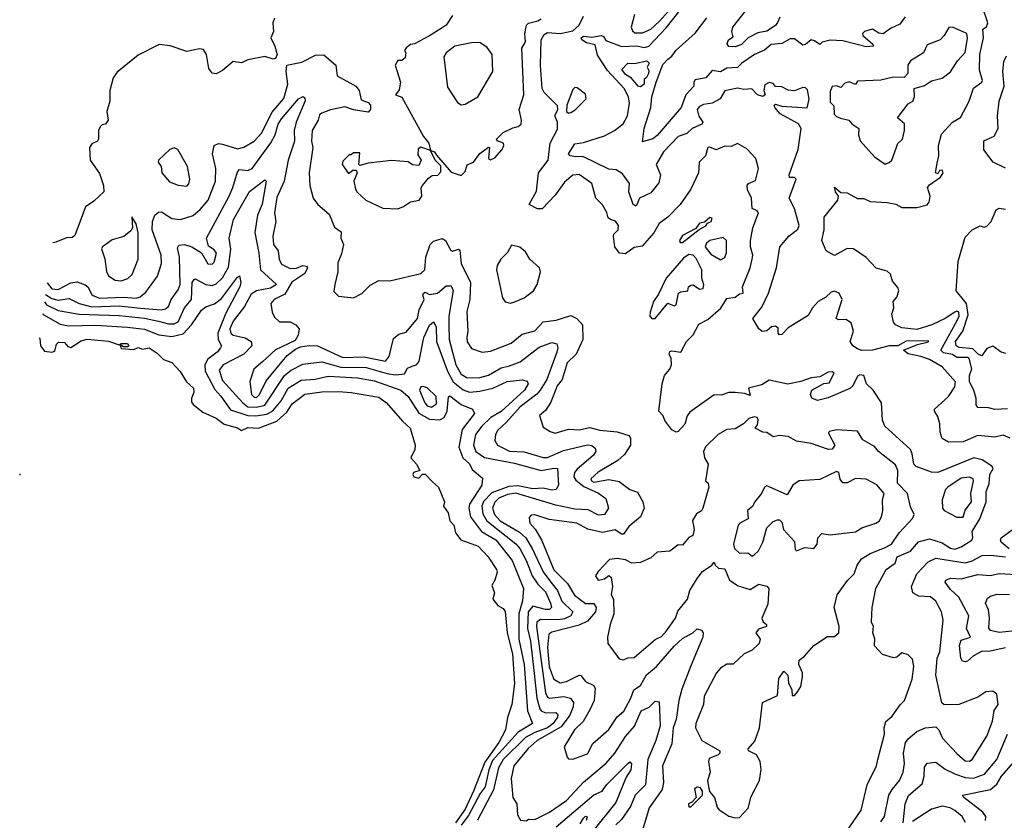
# Model space of a CAD drawing. Extents: x 1995148 to 2088947, y 769131 to 906009.
# Tile 6 of 256: x 1996573 to 2001240, y 777477 to 781271. Entities that reach past the tile are written whole.
import ezdxf

# ---------------------------------------------------------------- set-up
doc = ezdxf.new("R2010")
doc.units = 0

msp = doc.modelspace()

# ---------------------------------------------------------------- linework, layer by layer
at = {"layer": '0CON05XD'}
for points in [[(2001267.1, 779287.1), (2001235, 779301.4), (2001195, 779292.2), (2001115, 779300.4), (2001045, 779269.4), (2000975, 779268), (2000946, 779286), (2000935.8, 779315.8), (2000934.2, 779355.8), (2000925, 779390), (2000908.8, 779415), (2000910, 779425), (2000975, 779484.2), (2001005, 779530), (2001009.2, 779555), (2000944.8, 779624.8), (2000885, 779660.5), (2000845, 779675.2), (2000785, 779686.8), (2000762.5, 779705), (2000828.2, 779731.8), (2000875, 779742), (2000882.5, 779745), (2000878.8, 779748.8), (2000775, 779746.9), (2000735, 779725.5), (2000695, 779725.7), (2000615, 779704.7), (2000565, 779702.7), (2000545, 779710.8), (2000522, 779725), (2000510, 779745), (2000525.6, 779795), (2000515, 779833.3), (2000489.7, 779849.7), (2000455, 779848.8), (2000443.3, 779855), (2000472, 779945), (2000457.5, 779975), (2000435, 779984.4), (2000420, 779980), (2000394.3, 779955.7), (2000357.1, 779935), (2000330.8, 779905), (2000311.1, 779868.9), (2000215, 779810.6), (2000185, 779778.8), (2000175, 779776.7), (2000168.8, 779785), (2000168.5, 779808.5), (2000155, 779818.5), (2000136.2, 779815), (2000115, 779795.8), (2000093.2, 779793.2), (2000076.7, 779805), (2000048.8, 779855), (2000091.1, 779908.9), (2000122.9, 779975), (2000161.1, 780095), (2000175.6, 780195), (2000218.5, 780245), (2000261.3, 780278.7), (2000268.5, 780295), (2000246.4, 780376.3), (2000220, 780425), (2000253.3, 780515), (2000245, 780523.3), (2000222.3, 780522.3), (2000220, 780535), (2000263.1, 780655), (2000277.8, 780755), (2000265, 780776.7), (2000177.5, 780825), (2000152, 780855), (2000150, 780865), (2000155, 780870), (2000185, 780860.8), (2000305, 780853.6), (2000315.9, 780894.1), (2000308, 780938), (2000298.5, 780948.5), (2000285, 780950), (2000246.3, 780933.7), (2000215, 780936.2), (2000185, 780952.5), (2000155, 780953.3), (2000145, 780967.5), (2000125, 780973.8), (2000105, 780962.5), (2000100, 780935), (2000106.2, 780915), (2000095, 780906.7), (2000070, 780915), (2000043.3, 780943.3), (2000005, 780940.6), (1999975, 780946.2), (1999915, 780934), (1999893.8, 780895), (1999855, 780874.4), (1999815, 780869.2), (1999795, 780858.6), (1999784.3, 780845), (1999792.8, 780812.8), (1999811.2, 780785), (1999806.7, 780775), (1999760, 780755), (1999735, 780731.9), (1999693.6, 780716.4), (1999624.3, 780645), (1999590.5, 780585), (1999610, 780535), (1999603, 780497), (1999565, 780450.5), (1999511.4, 780425), (1999495, 780386.2), (1999480.8, 780395), (1999460, 780455), (1999463.8, 780495), (1999429.7, 780539.7), (1999399.7, 780559.7), (1999365, 780562.3), (1999241.8, 780621.8), (1999208.9, 780621.1), (1999182.5, 780625), (1999174, 780635), (1999205, 780682.9), (1999245, 780689.2), (1999345, 780720.4), (1999392.5, 780745), (1999433.3, 780776.7), (1999453.5, 780815), (1999463.8, 780875), (1999459.6, 780905), (1999437.8, 780945), (1999360.1, 781030.1), (1999312.5, 781102.5), (1999301.4, 781151.4), (1999260.6, 781160.6), (1999237.5, 781175), (1999234.2, 781185), (1999245, 781192.5), (1999285, 781187.7), (1999330, 781195), (1999340.7, 781190.7), (1999351.5, 781171.5), (1999425, 781143.8), (1999497.2, 781147.2), (1999535, 781139.4), (1999555, 781144.7), (1999637.3, 781232.7), (1999783.3, 781416.7)], [(1999487.8, 781295), (1999471.4, 781235), (1999477.9, 781217.9), (1999488.9, 781208.9), (1999525, 781208.8), (1999565, 781226.5), (1999605, 781261.6), (1999678.8, 781345)], [(1999965, 781142), (1999935, 781143.3), (1999927, 781157), (1999932.5, 781175), (1999955, 781190), (1999948.8, 781215), (1999954, 781235), (2000025, 781325.6)], [(2001255, 779426.9), (2001195, 779423.1), (2001165, 779431.2), (2001115, 779433.3), (2001106.7, 779445), (2001107.5, 779475), (2001095.7, 779515), (2001075.6, 779555), (2001075.6, 779585), (2001086, 779616), (2001073.1, 779665), (2001065, 779670.4), (2001015, 779670), (2000993.8, 779683.8), (2000951.3, 779691.3), (2000939.6, 779705), (2001016.3, 779845), (2001025.5, 779865), (2001023.9, 779883.9), (2001015, 779888.8), (2001005, 779885.4), (2000959.4, 779855), (2000896.2, 779825), (2000825, 779802.9), (2000755, 779810.8), (2000724.2, 779824.2), (2000715, 779837.5), (2000707.5, 779875), (2000716.4, 779905), (2000713.8, 779935), (2000730.6, 779955), (2000739.6, 779985), (2000735, 780002), (2000710.9, 780030.9), (2000700.7, 780065), (2000685, 780078.4), (2000632.8, 780092.8), (2000585, 780144.2), (2000525, 780184.2), (2000495, 780185.7), (2000435, 780153.3), (2000395, 780174.7), (2000375.4, 780224.6), (2000386.9, 780275), (2000385.8, 780335), (2000450.8, 780415), (2000453.8, 780435), (2000440, 780455), (2000435, 780477.5), (2000465, 780452.5), (2000495, 780450), (2000543.6, 780423.6), (2000575, 780422.5), (2000605, 780409.4), (2000685, 780404.4), (2000726, 780396), (2000755, 780381.1), (2000825, 780380.8), (2000875, 780393.8), (2000883.8, 780406.2), (2000888.8, 780435), (2000876.2, 780475), (2000885, 780488), (2000937.5, 780525), (2000950, 780545), (2000945, 780557.5), (2000933.3, 780556.7), (2000925, 780540), (2000913.3, 780545), (2000921.2, 780591.2), (2000930, 780625), (2000927.5, 780675), (2000941.9, 780728.1), (2000994, 780785), (2001032.2, 780807.8), (2001074.2, 780885), (2001094.5, 780945.5), (2001133.8, 780975), (2001136.8, 780983.2), (2001121.9, 781031.9), (2001124.4, 781105), (2001141.8, 781185), (2001138.8, 781225), (2001155, 781236.7), (2001162.5, 781255), (2001135, 781334)], [(1997781.7, 781278.3), (1997772.5, 781255), (1997776.7, 781215), (1997763.3, 781185), (1997783.3, 781145), (1997793.3, 781105), (1997785, 781087.5), (1997775, 781083.8), (1997735, 781096.2), (1997655, 781081.2), (1997625, 781066.2), (1997585, 781072), (1997535, 781030), (1997505, 781013.3), (1997485, 781017.5), (1997469.3, 781039.3), (1997459.4, 781105), (1997445, 781130), (1997425, 781132.9), (1997365, 781120), (1997286.4, 781146.4), (1997235, 781153.3), (1997135, 781102.5), (1997035, 781022.5), (1997016.7, 780995), (1997001.2, 780935), (1997001.2, 780885), (1996986.7, 780835), (1996992.5, 780795), (1996980, 780775), (1996965, 780772.5), (1996955, 780762.5), (1996946.7, 780745), (1996947.5, 780705), (1996942.5, 780695), (1996915, 780682.5), (1996903.8, 780665), (1996906.7, 780605), (1996951.9, 780541.9), (1996971.2, 780485), (1996971.6, 780455), (1996925, 780410), (1996886, 780384), (1996835, 780247.5), (1996821.7, 780238.3), (1996795, 780236.7), (1996745, 780216.7), (1996730.7, 780213.7)], [(1998625, 781290), (1998594, 781245), (1998571.7, 781228.3), (1998516.4, 781193.6), (1998445, 781156.7), (1998425, 781152.5), (1998405, 781137.5), (1998397.5, 781125), (1998403, 781113), (1998400.7, 781089.3), (1998385, 781077.5), (1998365, 781077.5), (1998353.3, 781055), (1998377.5, 780975), (1998371.7, 780938.3), (1998354.4, 780915), (1998384.2, 780904.2), (1998487.5, 780717.5), (1998513.3, 780685), (1998520, 780650), (1998540, 780645), (1998549.3, 780629.3), (1998618.3, 780548.3), (1998665, 780532)], [(1998665, 780532), (1998685, 780551.2), (1998695, 780582.5), (1998724, 780595), (1998754.1, 780635.9), (1998795, 780666.7), (1998800, 780665), (1998795, 780612.5), (1998805, 780606.2), (1998825, 780616.2), (1998860, 780655), (1998868.8, 780675), (1998865.8, 780685.8), (1998836.7, 780696.7), (1998833.8, 780705), (1998865, 780735.6), (1998911.1, 780758.9), (1998936, 780764), (1998950.3, 780775), (1998952.5, 780795), (1998940, 780845), (1998963.3, 780915), (1998953.1, 781135), (1998971.4, 781165), (1998968.1, 781205), (1998975.3, 781244.7), (1998985.3, 781254.7), (1999028.8, 781265), (1999044.2, 781275)], [(2001153.9, 778986.1), (2001154.1, 779035), (2001168.7, 779071.3), (2001171.5, 779115), (2001186.7, 779143.3), (2001181.4, 779155), (2001135, 779185.4), (2001095, 779194.6), (2000925, 779124.4), (2000895, 779126.9), (2000822.9, 779152.9), (2000811.1, 779165), (2000803.8, 779213.8), (2000795, 779234), (2000673.1, 779345), (2000663, 779373), (2000658.6, 779455), (2000619.2, 779515), (2000586.2, 779545), (2000573.8, 779585), (2000555, 779586.9), (2000545, 779581.4), (2000521.9, 779535), (2000507.5, 779522.5), (2000405, 779478.1), (2000355, 779465.8), (2000327.1, 779477.1), (2000321.9, 779495), (2000328.1, 779515), (2000385, 779546.9), (2000409.7, 779550.3), (2000434.2, 779595), (2000425, 779601.9), (2000405, 779599.7), (2000365, 779577.9), (2000325, 779573.9), (2000275, 779556.2), (2000213.9, 779543.9), (2000125, 779562.7), (2000090.2, 779539.8), (2000027.5, 779525), (2000035, 779490), (2000009.3, 779499.3), (1999965, 779503.3), (1999935, 779503.3), (1999898.6, 779491.4), (1999865, 779492.9), (1999750, 779410), (1999736.2, 779393.8), (1999726.1, 779353.9), (1999695, 779318.8), (1999685, 779316.2), (1999665, 779326.7), (1999631.7, 779371.7), (1999623.6, 779393.6), (1999603.3, 779415), (1999618, 779545), (1999630, 779585), (1999655, 779613.8), (1999662.5, 779635), (1999660.8, 779665), (1999652, 779685), (1999655, 779697.5), (1999665, 779701.2), (1999707.5, 779695), (1999734.5, 779745.5), (1999765, 779777.5), (1999792.5, 779827.5), (1999835, 779850), (1999896.4, 779903.6), (1999925, 779948.8), (1999964.1, 779955.9), (1999985, 779971.2), (2000002.5, 779975), (2000000, 780005), (2000035.7, 780095), (2000044.4, 780135), (2000048.5, 780155), (2000036.7, 780195), (2000037, 780225), (2000048.9, 780285), (2000074.3, 780355), (2000068.8, 780365), (2000045.7, 780375.7), (2000041.2, 780425), (2000023.1, 780465), (2000021.2, 780485), (2000027.5, 780495), (2000060.7, 780509.3), (2000075.8, 780565), (2000062.4, 780612.4), (2000019.1, 780659.1), (1999975, 780683.8), (1999945, 780670), (1999915, 780670.6), (1999875, 780654.2), (1999845, 780666.7), (1999834.2, 780665), (1999824.2, 780625.8), (1999794, 780595), (1999790.8, 780545), (1999755, 780467.5), (1999704.4, 780395), (1999645.5, 780335), (1999604.8, 780305.2), (1999579.4, 780260.6), (1999523.1, 780196.9), (1999485, 780190.8), (1999445, 780160.6), (1999416.7, 780165), (1999394.2, 780195), (1999388, 780245), (1999390, 780255), (1999410, 780275), (1999412.1, 780295), (1999396.6, 780316.6), (1999373.7, 780323.7), (1999362.2, 780332.2), (1999356.3, 780356.3), (1999335, 780393.3), (1999304.3, 780425), (1999285, 780493.8), (1999225, 780537.1), (1999195, 780533.1), (1999155, 780500.8), (1999111.1, 780438.9), (1999050, 780375), (1999027.5, 780375), (1998987.5, 780395), (1999022.5, 780457.5), (1999033.1, 780545), (1999077.7, 780605), (1999087.6, 780685), (1999122.5, 780752.5), (1999122, 780785), (1999110, 780815), (1999123.3, 780845), (1999122.2, 780862.2), (1999059.4, 780925), (1999049.6, 780945), (1999041.2, 781055), (1999044.6, 781175.4), (1999059.9, 781200.1), (1999075, 781210.4), (1999135.7, 781205.7), (1999195, 781218.6), (1999225.5, 781245), (1999245, 781286.7)], [(2000770, 781285), (2000745, 781250), (2000700.6, 781229.4), (2000665.8, 781204.2), (2000645, 781206.2), (2000615, 781226), (2000576.7, 781215), (2000567.5, 781205), (2000570, 781195), (2000617.5, 781155), (2000620, 781145), (2000585, 781142), (2000535.7, 781154.3), (2000475, 781170.9), (2000415, 781173.8), (2000376.4, 781163.6), (2000365, 781152.5), (2000341.2, 781171.2), (2000325, 781175.7), (2000297.3, 781152.7), (2000285, 781150), (2000245, 781180), (2000225, 781180), (2000185, 781158.6), (2000135, 781153.3), (2000103.9, 781126.1), (2000056.2, 781105), (1999995.7, 781064.3), (1999976, 781044), (1999925, 781040.6), (1999895, 781023.5), (1999855, 781029.4), (1999825, 780994.7), (1999774.4, 780985), (1999768.5, 780975), (1999769.1, 780955), (1999730, 780915), (1999708.9, 780855), (1999595, 780721.9), (1999575, 780705.8), (1999525, 780692.5), (1999532.9, 780755), (1999564.7, 780855.3), (1999569.5, 780905), (1999590.5, 780975), (1999622.1, 781057.9), (1999645, 781082.9)], [(1999645, 781082.9), (1999665, 781098), (1999685, 781126.9), (1999775, 781207.1), (1999830, 781280)], [(2000176.7, 781283.3), (2000165, 781257.1), (2000155, 781243.1), (2000115, 781216.4), (2000071.2, 781208.8), (2000025.9, 781184.1), (1999995, 781153.5), (1999965, 781142)], [(2000675, 780585.8), (2000695, 780593.8), (2000706.7, 780605), (2000735.8, 780684.2), (2000757.1, 780705), (2000767.1, 780745), (2000767.7, 780777.7), (2000733.3, 780805), (2000785, 780872.5), (2000806, 780885), (2000814, 780905), (2000812.5, 780945), (2000861.7, 780958.3), (2000895, 780980.8), (2000945, 780993.3), (2000985, 781023.3), (2001018.1, 781075), (2001054.4, 781115), (2001066.4, 781183.6), (2001062.5, 781205), (2000995, 781235.3), (2000976.7, 781233.3), (2000955.8, 781195), (2000935.5, 781174.5), (2000875, 781151.4), (2000857.1, 781112.9), (2000796.2, 781075), (2000783.3, 781055), (2000783.3, 781015), (2000765, 780996.7), (2000715, 780998.1), (2000655, 780984), (2000545, 780980), (2000535, 780963.3), (2000505, 780976.2), (2000485, 780970), (2000465, 780950), (2000445, 780957.5), (2000425, 780953.3), (2000415, 780930), (2000415, 780880), (2000431.7, 780861.7), (2000433.7, 780823.7), (2000445, 780811.9), (2000464.4, 780804.4), (2000503.8, 780795), (2000517.1, 780777.1), (2000550, 780755), (2000549.2, 780725), (2000557.3, 780697.3), (2000625, 780621.2), (2000675, 780585.8)], [(1998665, 780866.7), (1998685, 780870), (1998744.2, 780905), (1998815.5, 781025), (1998812.9, 781105), (1998789.5, 781139.5), (1998755, 781163.3), (1998715, 781161.2), (1998636, 781145), (1998595, 781113.5), (1998582.9, 781095), (1998600.9, 780950.9), (1998648.3, 780878.3), (1998665, 780866.7)], [(1996703.6, 780024.3), (1996725, 779994.7), (1996755, 779991.3), (1996815, 780023.5), (1996845, 780028.1), (1996884.4, 780014.4), (1996896, 780005), (1996917.5, 779965), (1996951.4, 779951.4), (1997065, 779955.7), (1997125, 779950.7), (1997145, 779957.8), (1997170.9, 779979.1), (1997225.8, 780055), (1997245.6, 780115), (1997244.5, 780155), (1997201.8, 780275), (1997202.5, 780315), (1997214.4, 780345), (1997230.9, 780359.1), (1997245, 780360), (1997295, 780328.1), (1997335, 780324.4), (1997395, 780343.5), (1997429.2, 780370.8), (1997467.1, 780415), (1997500.9, 780505), (1997502.5, 780565), (1997486.9, 780635), (1997495.7, 780674.3), (1997515, 780684), (1997535, 780681.4), (1997605, 780658.5), (1997635, 780666.7), (1997685, 780695.6), (1997720.5, 780735), (1997769, 780831), (1997825, 780896.9), (1997844.5, 780965), (1997836.7, 781025), (1997840, 781055), (1997910.9, 781069.1), (1997975, 781102), (1998014.1, 781104.1), (1998072.5, 781055), (1998077.5, 781005), (1998166.4, 780956.4), (1998182.5, 780935), (1998191.2, 780891.2), (1998225, 780878.1), (1998235.5, 780865), (1998235.7, 780845), (1998225, 780832.9), (1998155, 780843.3), (1998115, 780857.5), (1998046.4, 780843.6), (1998005, 780828.1), (1997995, 780820), (1997987.8, 780795), (1997959.6, 780745), (1997955.8, 780695), (1997962.3, 780665), (1997945.6, 780545.6), (1997949.2, 780485), (1997964.3, 780424.3), (1997986, 780395), (1998039.5, 780349.5), (1998065, 780286.7), (1998096.7, 780265), (1998096.2, 780235), (1998108.8, 780205), (1998099.3, 780160.7), (1998080.9, 780119.1), (1998080.8, 780075), (1998066.7, 780015), (1998063, 779983), (1998085, 779960), (1998155, 779953.3), (1998195, 779973.3), (1998235, 780013.3), (1998275, 780034), (1998327.3, 780032.7), (1998475, 780067.3), (1998493.8, 780085), (1998498.4, 780145), (1998519.2, 780205), (1998535, 780220.4), (1998575, 780234.2), (1998590.8, 780225), (1998615, 780180), (1998625, 780174.4), (1998653.6, 780183.6), (1998658.7, 780178.7), (1998665.4, 780115.4), (1998710.5, 780025), (1998706.5, 779945), (1998692.1, 779887.9), (1998698.1, 779795), (1998692.9, 779765), (1998695, 779743.3), (1998715, 779712), (1998765, 779695.8), (1998805, 779699.2), (1998902.2, 779737.8), (1998955, 779780), (1999015, 779795.6), (1999055, 779839.4), (1999116.7, 779846.7), (1999185, 779868.1), (1999214.5, 779854.5), (1999240.8, 779825), (1999241.8, 779755), (1999210.6, 779685), (1999167.5, 779645), (1999144.3, 779565.7), (1999120.8, 779535), (1999091.3, 779458.7), (1999065, 779418.8), (1999037.5, 779395), (1999055, 779340), (1999088.3, 779318.3), (1999111.7, 779311.7), (1999175, 779330), (1999225, 779327.1), (1999275, 779338.1), (1999322.5, 779325), (1999405, 779317.1), (1999460.5, 779300.5), (1999468.1, 779288.1), (1999467.8, 779255), (1999440.7, 779209.3), (1999407.6, 779182.4), (1999315, 779127.1), (1999280.4, 779095), (1999282.9, 779085), (1999295, 779079.7), (1999365, 779091.3), (1999415, 779082.7), (1999465.8, 779045), (1999501.5, 779031.5), (1999526.9, 778985), (1999532.5, 778955), (1999516, 778915), (1999461.1, 778868.9), (1999435, 778832.5), (1999425, 778832.5), (1999395, 778853.1), (1999335, 778841.1), (1999265.5, 778855.5), (1999214.5, 778884.5), (1999082.6, 778902.6), (1999015, 778924.2), (1998998, 778922), (1998988, 778912), (1998990.6, 778885), (1999016.3, 778856.3), (1999047.1, 778805), (1999105, 778663.3), (1999169.4, 778599.4), (1999202.8, 778542.8), (1999255, 778503.6), (1999295, 778504.2), (1999305.4, 778485), (1999301.9, 778465), (1999265, 778420), (1999225, 778400.8), (1999095, 778368.5), (1999081.9, 778358.1), (1999074.4, 778295), (1999082.8, 778205), (1999093.3, 778173.3), (1999105.6, 778145), (1999135, 778128.5), (1999165, 778133.8), (1999225, 778164.4), (1999232.4, 778162.4), (1999255, 778134.3), (1999294, 778115), (1999301.1, 778101.1), (1999295.5, 778045), (1999275, 778000), (1999244.4, 777945), (1999203.1, 777905), (1999153.3, 777825), (1999167.5, 777775), (1999175, 777767.5), (1999195, 777766.7), (1999265, 777790.8), (1999289.8, 777840.2), (1999365, 777906.9), (1999405, 777966.2), (1999436.1, 777993.9), (1999470, 778055), (1999484.4, 778095), (1999515.7, 778115), (1999544.1, 778165.9), (1999592.2, 778205), (1999675, 778302.5), (1999715, 778338.6), (1999763.3, 778365), (1999785, 778384), (1999805, 778378), (1999812.5, 778365), (1999811.1, 778345), (1999755, 778207.8), (1999712, 778098), (1999698, 778045), (1999685.4, 777955), (1999670.9, 777915), (1999665, 777838.8), (1999620, 777735), (1999624.5, 777655), (1999617.7, 777622.3), (1999556.7, 777535), (1999525, 777430)], [(2001245, 780567.5), (2001186.7, 780595), (2001143.3, 780653.3), (2001142.7, 780697.3), (2001191.7, 780718.3), (2001211.2, 780755), (2001208, 780815), (2001215.6, 780885), (2001239.2, 780955), (2001233.1, 781025), (2001237.5, 781072.5), (2001250, 781100)], [(1999515, 780952.7), (1999505, 780956), (1999473.3, 780993.3), (1999445, 781011.2), (1999427.5, 781035), (1999455, 781064), (1999487.5, 781062.5), (1999546.2, 781076.2), (1999557.5, 781065), (1999547.5, 781045), (1999555, 781030), (1999554, 781015), (1999545, 780996.7), (1999532.5, 780987.5), (1999532.9, 780965), (1999515, 780952.7)], [(1999175, 780828.1), (1999185, 780830.5), (1999206.9, 780843.1), (1999257.9, 780895), (1999255, 780918.1), (1999215, 780948.1), (1999205, 780949.4), (1999195, 780940), (1999166.6, 780865), (1999165.8, 780835), (1999175, 780828.1)], [(1996695.6, 779968.5), (1996725, 779949.2), (1996755, 779941.7), (1996808.6, 779948.6), (1996855.2, 779925.2), (1996915, 779910.6), (1997045, 779914.3), (1997146.7, 779903.3), (1997244.6, 779895.4), (1997265, 779900), (1997278.2, 779911.8), (1997291.1, 779945), (1997325, 779990), (1997334.6, 780015), (1997330.4, 780145), (1997321.2, 780188.8), (1997328, 780202), (1997355, 780205.6), (1997390, 780195), (1997435.6, 780165.6), (1997465, 780113.8), (1997485, 780112.5), (1997495, 780122), (1997505.5, 780165), (1997495, 780180), (1997468.1, 780198.1), (1997458.6, 780235), (1997565.4, 780435), (1997583.8, 780475), (1997605, 780550), (1997615, 780560), (1997655, 780555.6), (1997675, 780565.7), (1997763.6, 780686.4), (1997783.6, 780725), (1997798.2, 780775), (1997815, 780800.9), (1997895, 780896), (1997916.4, 780906.4), (1997925, 780900), (1997926.4, 780886.4), (1997883.1, 780785), (1997874.7, 780745), (1997875.4, 780695), (1997845.4, 780605), (1997826.2, 780505), (1997792.6, 780427.4), (1997781.1, 780355), (1997786.7, 780315), (1997772.5, 780245), (1997775.7, 780205.7), (1997797.8, 780175), (1997802.5, 780135), (1997815, 780111.4), (1997855, 780091.2), (1997885, 780092.9), (1997915.6, 780105.6), (1997932.7, 780102.7), (1997937.1, 780095), (1997925, 780067.1), (1997863.7, 780026.3), (1997830.4, 779969.6), (1997778.8, 779945), (1997763.9, 779925), (1997769.5, 779885), (1997780.4, 779860.4), (1997805, 779839.5), (1997855, 779838.7), (1997882.7, 779825), (1997897.3, 779805), (1997893.8, 779776.2), (1997879.1, 779750.9), (1997785, 779706.7), (1997725, 779650.6), (1997682.5, 779615), (1997663.9, 779556.1), (1997672.7, 779495), (1997685, 779481.8), (1997695, 779480), (1997710.5, 779495), (1997741.5, 779558.5), (1997841.2, 779678.8), (1997880, 779710), (1997905, 779720.6), (1997945, 779726.7), (1997985, 779724.6), (1998105, 779670.5), (1998205, 779673.2), (1998307.3, 779652.7), (1998323.8, 779675), (1998345, 779760), (1998369.6, 779780.4), (1998405, 779790), (1998459.5, 779855), (1998467.5, 779895), (1998490.8, 779945), (1998483.8, 779965), (1998487.5, 779975), (1998495, 779978.8), (1998515, 779968.8), (1998553.3, 779975), (1998595, 780010), (1998618.7, 780008.7), (1998627.6, 779987.6), (1998607.4, 779865), (1998606.8, 779823.2), (1998609.1, 779755), (1998640.8, 779635), (1998665, 779591.5), (1998695, 779572.9), (1998755, 779574.7), (1998794.7, 779585.3), (1998855, 779621.1), (1998895, 779629.6), (1998945, 779650), (1999035, 779719.1), (1999095, 779740.5), (1999119.2, 779735), (1999123.5, 779715), (1999118.9, 779695), (1999071.4, 779565), (1999040.4, 779515), (1999024, 779496), (1998945, 779436.7), (1998879, 779361), (1998839.4, 779325), (1998828.9, 779305), (1998825.7, 779275.7), (1998838, 779255), (1998895, 779226.6), (1998965, 779222.7), (1999055, 779195.3), (1999075, 779196), (1999150.6, 779229.4), (1999265, 779256.1), (1999285, 779252.5), (1999300.7, 779240.7), (1999303.3, 779225), (1999292.2, 779205), (1999215, 779140.9), (1999203.1, 779125), (1999199.1, 779105), (1999208.9, 779088.9), (1999247.8, 779057.8), (1999316.4, 779026.3), (1999351.3, 779001.3), (1999364.2, 778955), (1999345, 778925.7), (1999317.1, 778922.9), (1999267.5, 778947.5), (1999205, 778951.1), (1999115, 778970.5), (1998925, 779027), (1998885, 779020), (1998845, 779002.9), (1998825, 778983.5), (1998814.8, 778955.2), (1998824.2, 778925), (1998850.3, 778895), (1998942.5, 778842.5), (1998972, 778815), (1999002.4, 778765), (1999054.1, 778654.1), (1999090.3, 778605), (1999122.4, 778565), (1999143.3, 778515), (1999194.5, 778465), (1999186.2, 778445), (1999155, 778430.8), (1999125, 778426.2), (1999041.4, 778428.6), (1999023.9, 778416.1), (1999022.4, 778395), (1999065, 778080), (1999075, 778060), (1999085, 778054.6), (1999153.1, 778063.1), (1999184.6, 778054.6), (1999198.8, 778035), (1999197.3, 778015), (1999180.3, 777975), (1999140.4, 777919.6), (1999026.4, 777855), (1998983.9, 777816.1), (1998915.6, 777735), (1998902.2, 777675), (1998910, 777585), (1998929.2, 777555), (1998932.5, 777502.5), (1998947, 777477), (1998973.6, 777473.6), (1998985, 777482.5), (1999015, 777480), (1999084, 777515), (1999165, 777570), (1999245, 777656.5), (1999352.4, 777747.6), (1999394.4, 777795), (1999445, 777872.9), (1999487.1, 777922.9), (1999519.4, 777995), (1999557.2, 778012.8), (1999585, 778041.2), (1999605, 778037.5), (1999609.6, 777925), (1999588.7, 777855), (1999550.6, 777765), (1999539.5, 777645), (1999490.5, 777595), (1999468, 777542), (1999425, 777480), (1999399.4, 777455)], [(1997365, 780482.5), (1997375, 780492.5), (1997380, 780515), (1997369.2, 780575), (1997323.3, 780655), (1997305, 780663.3), (1997285, 780656.2), (1997231.2, 780605), (1997230, 780595), (1997243.3, 780575), (1997246.7, 780545), (1997282.6, 780502.6), (1997325, 780486), (1997365, 780482.5)], [(1998365, 780374.4), (1998392.5, 780385), (1998425, 780408), (1998466.7, 780415), (1998478.8, 780435), (1998476.4, 780473.6), (1998483.3, 780485), (1998510.7, 780519.3), (1998528.3, 780531.7), (1998555, 780533.3), (1998569.7, 780550.3), (1998568.8, 780578.8), (1998543.3, 780605), (1998520, 780650), (1998475, 780666.7), (1998461.2, 780658.8), (1998460, 780630), (1998476.7, 780605), (1998465, 780580), (1998435, 780582.5), (1998415, 780597.5), (1998335, 780603.8), (1998225, 780591.2), (1998185, 780580), (1998180, 780585), (1998185, 780640), (1998155, 780640), (1998145, 780630), (1998135, 780630), (1998105, 780600), (1998102.5, 780585), (1998131.7, 780541.7), (1998153, 780557), (1998168.3, 780558.3), (1998172.5, 780545), (1998157.5, 780505), (1998165, 780467.5), (1998173, 780453), (1998213.8, 780415), (1998295, 780378), (1998365, 780374.4)], [(1996690.7, 779933.8), (1996699.6, 779919.6), (1996755, 779892.4), (1996855, 779874.8), (1997045, 779868.9), (1997165.6, 779855.6), (1997231.7, 779841.7), (1997279.3, 779829.3), (1997305, 779830), (1997325, 779839.1), (1997354.6, 779905), (1997386.9, 779945), (1997391.5, 780025), (1997400, 780040), (1997405, 780042.5), (1997455, 780015.4), (1997485, 780011.1), (1997505, 780018.5), (1997535, 780047.1), (1997562.9, 780097.1), (1997573.4, 780183.4), (1997565.4, 780235), (1997586.2, 780323.8), (1997663.1, 780456.9), (1997735, 780511.2), (1997741.2, 780505), (1997723.3, 780396.7), (1997700, 780345), (1997687.6, 780262.4), (1997706.9, 780165), (1997714.8, 780084.8), (1997790, 780015), (1997761.9, 779998.1), (1997695, 779986), (1997670.5, 779969.5), (1997638.3, 779911.7), (1997585, 779842.2), (1997569.1, 779805), (1997573.8, 779785), (1997584.4, 779775), (1997642.8, 779762.8), (1997671.2, 779745), (1997674.3, 779725), (1997635, 779685.5), (1997537.3, 779635), (1997519.5, 779610.5), (1997535, 779561.2), (1997630.3, 779455), (1997655, 779436.1), (1997695, 779434.4), (1997735.5, 779444.5), (1997827.7, 779585), (1997859.8, 779610.2), (1997915, 779638.7), (1998005, 779648.7), (1998095, 779624.3), (1998215, 779622.8), (1998315, 779593.8), (1998355, 779588), (1998397.9, 779592.1), (1998411.5, 779618.5), (1998425.8, 779625.8), (1998455, 779636.7), (1998467.5, 779652.5), (1998489.6, 779765), (1998515, 779822.5), (1998535, 779839.2), (1998547.9, 779815), (1998548.2, 779745), (1998600.3, 779605), (1998628.2, 779555), (1998675, 779515.9), (1998705, 779505.9), (1998755, 779509.7), (1998816.4, 779523.7), (1998883.4, 779556.6), (1998955, 779564.3), (1998977.9, 779557.9), (1998984, 779545), (1998966.5, 779515), (1998855, 779414.1), (1998806.5, 779385), (1998763.1, 779345), (1998733.1, 779305), (1998723.8, 779255), (1998735.5, 779225), (1998776.4, 779196.3), (1998918.8, 779168.8), (1999004, 779145), (1999045, 779134.1), (1999105.4, 779145.4), (1999123, 779143), (1999127.1, 779065), (1999115.4, 779044.6), (1999095, 779041.8), (1999055, 779049.8), (1999005, 779046.6), (1998935, 779061.7), (1998891.5, 779058.5), (1998811.7, 779028.3), (1998772.2, 778987.8), (1998763.8, 778965), (1998768.7, 778928.7), (1998788.2, 778895), (1998925, 778786.1), (1998943.3, 778765), (1998975.2, 778705.2), (1999002.8, 778635), (1999028.9, 778595), (1999065, 778558.5), (1999089.6, 778505), (1999093.3, 778485), (1999084.6, 778475.4), (1999065, 778475.4), (1999005, 778492), (1998983.3, 778465), (1998980, 778385), (1998994.8, 778325), (1999011.8, 778171.8), (1999024.3, 778055), (1999038.2, 778005), (1999045.5, 777995), (1999065, 777986.5), (1999115, 777987.8), (1999123.6, 777975), (1999121.8, 777965), (1999101.8, 777935), (1999075.3, 777915), (1999015, 777893.3), (1998970.5, 777869.5), (1998865.3, 777765), (1998843, 777725), (1998819.3, 777620.7), (1998743.5, 777476.5)], [(1997055, 780033.1), (1997085.4, 780044.6), (1997106.9, 780063.1), (1997134.4, 780135), (1997135, 780260), (1997125, 780302.5), (1997105, 780336.7), (1997108, 780285), (1997100.6, 780269.4), (1997066.2, 780243.8), (1997012, 780228), (1996965.8, 780195), (1996961.1, 780185), (1996977.4, 780137.4), (1996985, 780077.5), (1996995, 780056.7), (1997025.7, 780035.7), (1997055, 780033.1)], [(1999715, 780214.4), (1999793.6, 780276.4), (1999825, 780293.8), (1999833, 780307), (1999850, 780315), (1999855, 780330), (1999845, 780333.3), (1999818.8, 780311.2), (1999795, 780306.2), (1999778.3, 780281.7), (1999715, 780248), (1999701.4, 780225), (1999704.4, 780214.4), (1999715, 780214.4)], [(2001248.1, 779688.1), (2001225, 779694.4), (2001185, 779723.6), (2001157.6, 779712.4), (2001133.1, 779676.9), (2001115.6, 779685), (2001091.2, 779711.2), (2001026.5, 779716.5), (2001011.6, 779725), (2001008.6, 779745), (2001043.1, 779795), (2001068.3, 779871.7), (2001060.8, 779925), (2001012.1, 779985), (2001022.2, 780125), (2001055, 780240.8), (2001087.5, 780275), (2001125, 780293.3), (2001145, 780287.5), (2001157.7, 780292.3), (2001178, 780315), (2001200.8, 780369.2), (2001215, 780377.5), (2001245, 780373.3)], [(1998897.7, 779927.7), (1998915, 779931.4), (1998965, 779952), (1999008, 779985), (1999026, 780015), (1999041.2, 780075), (1999036.7, 780095), (1998991.2, 780135), (1998970.8, 780170.8), (1998943.2, 780193.2), (1998905, 780202.5), (1998885, 780167.5), (1998853.9, 780136.1), (1998836.7, 780105), (1998832.9, 780085), (1998862.3, 779952.3), (1998875, 779933.3), (1998897.7, 779927.7)], [(1999895, 780133.3), (1999915, 780143.3), (1999923.6, 780166.4), (1999923.8, 780225), (1999907.9, 780237.9), (1999845, 780223.8), (1999828.4, 780211.6), (1999822.9, 780195), (1999848.8, 780158.8), (1999895, 780133.3)], [(1999585, 779854), (1999645, 779926.7), (1999675, 779914.4), (1999685, 779920), (1999695.9, 779974.1), (1999705, 779981.2), (1999740, 779985), (1999743.3, 780005), (1999755, 780013.3), (1999765, 780013.8), (1999795, 779994.3), (1999812.5, 779997.5), (1999815.6, 780014.4), (1999806.9, 780045), (1999806.9, 780085), (1999779.7, 780139.7), (1999765, 780155.5), (1999745, 780157.5), (1999720.1, 780139.9), (1999637.5, 780045), (1999600.6, 779969.4), (1999576.9, 779935), (1999561.4, 779885), (1999560, 779865), (1999570, 779855), (1999585, 779854)], [(1996682.7, 779878.1), (1996685, 779873.3), (1996765, 779828.2), (1996805, 779820), (1996933.6, 779823.7), (1997085, 779814.2), (1997165, 779804), (1997233, 779777), (1997295, 779769.2), (1997347.7, 779782.3), (1997387.9, 779825), (1997435, 779894.2), (1997455, 779910), (1997496.1, 779923.9), (1997530.5, 779949.5), (1997605, 780051.2), (1997615, 780056.7), (1997622, 780025), (1997617.5, 780005), (1997550.1, 779879.9), (1997512.9, 779785), (1997514.6, 779755), (1997529.2, 779725), (1997525.8, 779715), (1997509.2, 779695), (1997465, 779661.5), (1997450.4, 779635), (1997452.7, 779605), (1997497.7, 779517.7), (1997527, 779487), (1997572.4, 779422.4), (1997655, 779394.7), (1997692.6, 779392.6), (1997745, 779401.9), (1997773.5, 779416.5), (1997811.9, 779465), (1997846, 779524), (1997907.8, 779562.2), (1997973, 779567), (1998035, 779582), (1998175, 779573.5), (1998255, 779559.7), (1998379.4, 779515), (1998414.2, 779484.2), (1998465.6, 779405.6), (1998515, 779377.6), (1998565, 779374.1), (1998585.5, 779385), (1998600, 779415), (1998605.9, 779484.1), (1998611.9, 779488.1), (1998665, 779446.5), (1998720, 779425), (1998729.2, 779405), (1998671.2, 779328.8), (1998654.6, 779245), (1998673.5, 779195), (1998705, 779166.5), (1998718.6, 779138.6), (1998767.5, 779097.5), (1998763.3, 779065), (1998704.8, 778975.2), (1998702, 778955), (1998709.3, 778915), (1998762.3, 778845), (1998830.4, 778805), (1998907.4, 778707.4), (1998961.5, 778575), (1998956.4, 778516.4), (1998939.6, 778455), (1998939.5, 778335), (1998964.8, 778215), (1998980.9, 777995), (1999004.4, 777935.6), (1998936, 777894), (1998815, 777760.3), (1998796.3, 777715), (1998779.1, 777635), (1998756.2, 777603.8), (1998700.3, 777499.7), (1998665, 777453.8)], [(1996666.2, 779762.6), (1996669.5, 779759.5), (1996671.6, 779725), (1996690.5, 779700.5), (1996725, 779695.4), (1996740.6, 779699.4), (1996747.2, 779732.8), (1996757.3, 779742.7), (1996785, 779741.5), (1996801.7, 779721.7), (1996815, 779717.9), (1996865, 779748.6), (1996893.7, 779756.3), (1996995, 779747.5), (1997045, 779730), (1997055, 779736.7), (1997085, 779736), (1997090, 779725), (1997085, 779720), (1997065, 779720), (1997050, 779730), (1997055, 779712.5), (1997115, 779707.5), (1997135, 779716.7), (1997155, 779710), (1997187.5, 779715), (1997225, 779690), (1997255, 779660), (1997295, 779646), (1997333.2, 779603.2), (1997364, 779555), (1997397.1, 779525), (1997398, 779505), (1997386.9, 779475), (1997388.1, 779458.1), (1997396.3, 779446.3), (1997441.2, 779411.2), (1997505, 779381.8), (1997543.2, 779353.2), (1997605, 779336.2), (1997625, 779324.6), (1997655, 779338.2), (1997705, 779334.4), (1997791.4, 779368.6), (1997840, 779410), (1997865, 779450.6), (1997925, 779495.7), (1998005, 779506.8), (1998085, 779508.5), (1998145, 779504.5), (1998275, 779481.1), (1998312.5, 779455), (1998387.8, 779367.8), (1998423.8, 779335), (1998448, 779255), (1998445.8, 779234.2), (1998427.5, 779195), (1998453.8, 779165), (1998470, 779135), (1998440, 779125), (1998436, 779115), (1998441.4, 779105), (1998465, 779098), (1998482.5, 779117.5), (1998495, 779116.7), (1998530.3, 779080.3), (1998558, 779055), (1998586.7, 778985), (1998582.5, 778965), (1998603.9, 778933.9), (1998612.5, 778895), (1998631.4, 778875), (1998639.4, 778839.4), (1998664.2, 778805), (1998745.7, 778775), (1998794, 778725), (1998834, 778665), (1998837, 778653), (1998825.8, 778614.2), (1998811.2, 778588.8), (1998824.2, 778555), (1998816.2, 778525), (1998839.2, 778495), (1998865, 778480.8), (1998875, 778466.7), (1998883.8, 778365), (1998908.6, 778265), (1998917.8, 778125), (1998905.5, 778025), (1998885.8, 777964.2), (1998875.6, 777905.6), (1998843.8, 777845), (1998778.7, 777751.3), (1998724.1, 777615), (1998685, 777529.2), (1998638.9, 777465)], [(1998525, 779434.1), (1998549.1, 779450.8), (1998548, 779485), (1998505, 779526), (1998485, 779533.1), (1998475, 779530), (1998468.5, 779515), (1998493.6, 779455), (1998505, 779440), (1998525, 779434.1)], [(1999965, 777487.5), (1999985, 777490), (2000025.9, 777534.1), (2000040.3, 777589.7), (2000080, 777665), (2000087.2, 777717.2), (2000083.3, 777755), (2000065, 777786.2), (2000027.5, 777805), (2000026.7, 777815), (2000058, 777852), (2000080, 777915), (2000093.3, 778035), (2000165, 778067.5), (2000172.1, 778147.9), (2000195, 778182.5), (2000213.3, 778165), (2000217.7, 778127.7), (2000233.3, 778095), (2000235, 778067.5), (2000245, 778067.5), (2000260, 778085), (2000275, 778110), (2000283.6, 778156.4), (2000283.3, 778175), (2000266.7, 778215), (2000267.5, 778235), (2000293.3, 778255), (2000336.7, 778305), (2000401.7, 778348.3), (2000435, 778348), (2000456, 778365), (2000457.5, 778395), (2000433.1, 778485), (2000448, 778545), (2000497.2, 778612.8), (2000529.2, 778645), (2000542, 778685), (2000563.8, 778715), (2000605, 778741.4), (2000672.7, 778767.3), (2000705, 778784.4), (2000741.2, 778838.8), (2000805, 778906.7), (2000813.3, 778925), (2000795, 778962.5), (2000782, 779025), (2000734.5, 779074.5), (2000735.9, 779135), (2000725, 779161.4), (2000643.7, 779223.7), (2000625, 779248.1), (2000570, 779280), (2000545, 779320), (2000445, 779327.5), (2000411.2, 779318.8), (2000406.7, 779315), (2000410, 779305), (2000437.5, 779255), (2000424.1, 779235.9), (2000406.5, 779233.5), (2000325, 779262.5), (2000255, 779273.3), (2000215, 779295.7), (2000175, 779299.4), (2000144.4, 779294.4), (2000115, 779313.8), (2000095, 779316.7), (2000060, 779335), (2000069.7, 779350.3), (2000073.3, 779375), (2000069.2, 779385), (2000055, 779388.2), (2000029.5, 779380.5), (2000003.8, 779355), (1999965, 779332.5), (1999925, 779329.2), (1999884, 779305), (1999823.2, 779246.8), (1999814.5, 779225), (1999818.5, 779195), (1999836.9, 779165), (1999823.8, 779085), (1999836.7, 779075), (1999840, 779055), (1999811.2, 778955), (1999805, 778943.3), (1999780.7, 778929.3), (1999762.5, 778897.5), (1999770, 778855), (1999764, 778826), (1999745, 778816.2), (1999715, 778781.2), (1999695, 778782), (1999655, 778751.2), (1999595, 778747.5), (1999565, 778720.8), (1999515, 778698.8), (1999475, 778695.8), (1999445, 778710.8), (1999405, 778718), (1999368.3, 778711.7), (1999314.4, 778655.6), (1999302.5, 778635), (1999315, 778614.3), (1999345, 778621.4), (1999365, 778636), (1999376.5, 778626.5), (1999383.3, 778585), (1999377.5, 778545), (1999387.5, 778525), (1999390, 778455), (1999371.4, 778405), (1999360, 778345), (1999361.2, 778315), (1999415, 778242.5), (1999435, 778236.7), (1999455, 778246.7), (1999485, 778248.8), (1999585, 778334), (1999615, 778347.1), (1999638.9, 778375), (1999681.4, 778435), (1999692, 778468), (1999738.6, 778525), (1999749.2, 778565), (1999785, 778622.5), (1999810, 778655), (1999853.3, 778685), (1999865, 778700), (1999870, 778685), (1999885, 778671.2), (1999915, 778668), (1999937.5, 778615), (1999978.4, 778588.4), (2000035, 778571.1), (2000076, 778596), (2000115, 778586.2), (2000123.8, 778575), (2000119.3, 778500.7), (2000091.2, 778435), (2000096.4, 778416.4), (2000112.5, 778405), (2000112.5, 778395), (2000075, 778382), (2000062.5, 778365), (2000082.5, 778335), (2000077.5, 778315), (2000045, 778282.5), (2000007.5, 778265), (1999955, 778216.7), (1999925, 778216.2), (1999895, 778197.1), (1999875.6, 778175), (1999818.1, 778065), (1999814.1, 778025.9), (1999777.8, 777935), (1999776.9, 777915), (1999805.8, 777855), (1999892.5, 777805), (1999892.5, 777795), (1999883.6, 777786.4), (1999840.7, 777769.3), (1999837.5, 777755), (1999846.7, 777705), (1999833.3, 777665), (1999836.7, 777645), (1999843, 777613), (1999866.7, 777585), (1999879.3, 777539.3), (1999887, 777527), (1999935, 777496.7), (1999965, 777487.5)], [(2000045, 778727.5), (2000055, 778734), (2000075, 778754.3), (2000095.7, 778795), (2000115, 778862.5), (2000145, 778892.5), (2000165, 778900), (2000175, 778900), (2000185, 778890), (2000194.3, 778854.3), (2000245, 778797.5), (2000249.3, 778759.3), (2000255, 778753.3), (2000295, 778769.2), (2000337.5, 778765), (2000352.5, 778785), (2000356.7, 778815), (2000375, 778835.8), (2000415, 778828.8), (2000535, 778843.5), (2000565, 778862.5), (2000631.2, 778885), (2000646.2, 778893.8), (2000657.5, 778915), (2000664.6, 778945.4), (2000663.2, 778995), (2000671.2, 779025), (2000635.7, 779065.7), (2000585, 779093.1), (2000535, 779095.8), (2000495, 779076.5), (2000475, 779075.8), (2000462.5, 779092.5), (2000456.2, 779125), (2000445, 779128.8), (2000365, 779091.2), (2000267.5, 779085), (2000237.5, 779065), (2000211.7, 779018.3), (2000115, 779061.2), (2000103.8, 779055), (2000090, 779025), (2000056.2, 778983.8), (2000047.5, 778965), (2000023.1, 778945), (2000026.2, 778905), (1999986, 778885), (1999978.9, 778875), (1999957.1, 778785), (1999961.1, 778765), (1999985, 778743.1), (2000025, 778743.3), (2000045, 778727.5)], [(1996573.3, 779113.5), (1996575, 779113.3), (1996575, 779117.5), (1996573.9, 779117.3)], [(2001015, 778913), (2001045, 778913.8), (2001055, 778945.6), (2001084.7, 778985), (2001081.1, 779025), (2001094.3, 779085), (2001092, 779095), (2001075, 779102.5), (2001035, 779098.2), (2000972, 779055), (2000962, 779045), (2000945.5, 778994.5), (2000946.6, 778955), (2000955, 778945.4), (2001015, 778913)], [(2000480, 777405), (2000561.4, 777525), (2000590.8, 777645), (2000634.2, 777735), (2000641.4, 777765), (2000671.9, 777885), (2000670.8, 777915), (2000678.8, 777945), (2000709.3, 777970.7), (2000745.8, 778024.2), (2000767.5, 778045), (2000804, 778145), (2000812, 778205), (2000805, 778240), (2000785, 778260), (2000755, 778270), (2000730.7, 778249.3), (2000715, 778246.7), (2000663, 778263), (2000624.1, 778304.1), (2000626.1, 778336.1), (2000616.2, 778365), (2000620, 778395), (2000611.2, 778415), (2000613.1, 778485), (2000630.6, 778575), (2000680.8, 778665), (2000722.5, 778695), (2000731.8, 778725), (2000795, 778752.2), (2000833.3, 778796.7), (2000885, 778810.9), (2000945, 778791.6), (2000985, 778765.9), (2001005, 778762), (2001035, 778772.7), (2001085.5, 778804.5), (2001090.8, 778815), (2001087.5, 778845), (2001123.8, 778905), (2001153.9, 778986.1)], [(2001263.2, 778763.2), (2001225, 778794.3), (2001221.4, 778805), (2001224.6, 778815.4), (2001277.1, 778852.9)], [(2000655, 777469.4), (2000672.7, 777495), (2000692.5, 777595), (2000708, 777622), (2000743.6, 777665), (2000760.5, 777705), (2000767.5, 777745), (2000762.7, 777795), (2000772.5, 777845), (2000785, 777862.9), (2000825, 777896.7), (2000865, 777914.3), (2000915, 777919.2), (2000930, 777905), (2000947.5, 777865), (2001015, 777793.1), (2001055, 777758.9), (2001075, 777756.7), (2001087.8, 777765), (2001157.7, 777875), (2001183.6, 777946.3), (2001192.8, 777997.2), (2001210.9, 778025), (2001204.5, 778074.5), (2001185, 778089.2), (2001152.5, 778085), (2001115, 778060.8), (2001025, 778026), (2000955, 778023.8), (2000943.3, 778033.3), (2000915.5, 778165), (2000921.5, 778245), (2000933.8, 778275), (2000950, 778425), (2000941.9, 778465), (2000915.8, 778515), (2000890, 778535), (2000835, 778538.6), (2000806.2, 778555), (2000800, 778585), (2000826, 778645), (2000879.1, 778700.9), (2000915, 778718.5), (2001055, 778697.1), (2001085.3, 778704.7), (2001135, 778730.9), (2001175, 778732.9), (2001245.3, 778724.7)], [(2001245, 778294.4), (2001165, 778276.5), (2001135, 778278), (2001094.5, 778255.5), (2001065, 778230.6), (2001055, 778226.9), (2001041.4, 778231.4), (2001034.5, 778245), (2001027.5, 778305), (2001035, 778330), (2001080, 778345), (2001060.6, 778385), (2001071.9, 778445), (2001025, 778534.3), (2000985, 778570), (2000960, 778605), (2000963.3, 778615), (2000985, 778624.5), (2001035, 778621.1), (2001115, 778641.1), (2001175, 778636.8), (2001215, 778646.2), (2001325, 778639.2)], [(2001275, 778373.5), (2001216.4, 778366.4), (2001175, 778376.2), (2001167.5, 778387.5), (2001170.4, 778435), (2001164.6, 778474.6), (2001151.2, 778505), (2001161.2, 778528.8), (2001175, 778539.2), (2001205, 778548.6), (2001265, 778547.1)], [(2000760, 777465), (2000769.6, 777555), (2000786, 777594), (2000850.3, 777649.7), (2000859.7, 777685), (2000861.4, 777728.6), (2000875, 777747.5), (2000915, 777752.5), (2000959.1, 777719.1), (2001008, 777695), (2001055, 777679.1), (2001093.4, 777676.6), (2001145.8, 777695), (2001205, 777764.2), (2001254.6, 777885)], [(1999116.2, 777445), (1999295, 777597.3), (1999334.7, 777615.3), (1999354.5, 777645), (1999455, 777745.8), (1999465, 777753.3), (1999473.9, 777743.9), (1999470, 777715), (1999448.5, 777681.5), (1999399, 777561), (1999289.6, 777425)], [(2001151.2, 777475), (2001152.7, 777495), (2001138.1, 777515), (2001047.5, 777585), (2001042.5, 777595), (2001175, 777622.1), (2001205, 777648.5), (2001226.8, 777685), (2001285, 777752.2)], [(1999755, 777540), (1999810, 777595), (1999810, 777615), (1999800.7, 777630.7), (1999785, 777633.3), (1999772.5, 777625), (1999780, 777585), (1999758.3, 777561.7), (1999742.5, 777555), (1999745, 777540), (1999755, 777540)], [(2001055.6, 777465.6), (2001040, 777495), (2001005, 777522.9), (2000983.8, 777535), (2000945, 777542.9), (2000895, 777529.6), (2000805, 777471.1)], [(1999229.8, 777460.2), (1999245, 777486.5), (1999255, 777495.5), (1999262.5, 777492.5), (1999257.9, 777475)]]:
    msp.add_lwpolyline(points, dxfattribs=at)

doc.saveas('drawing.dxf')
